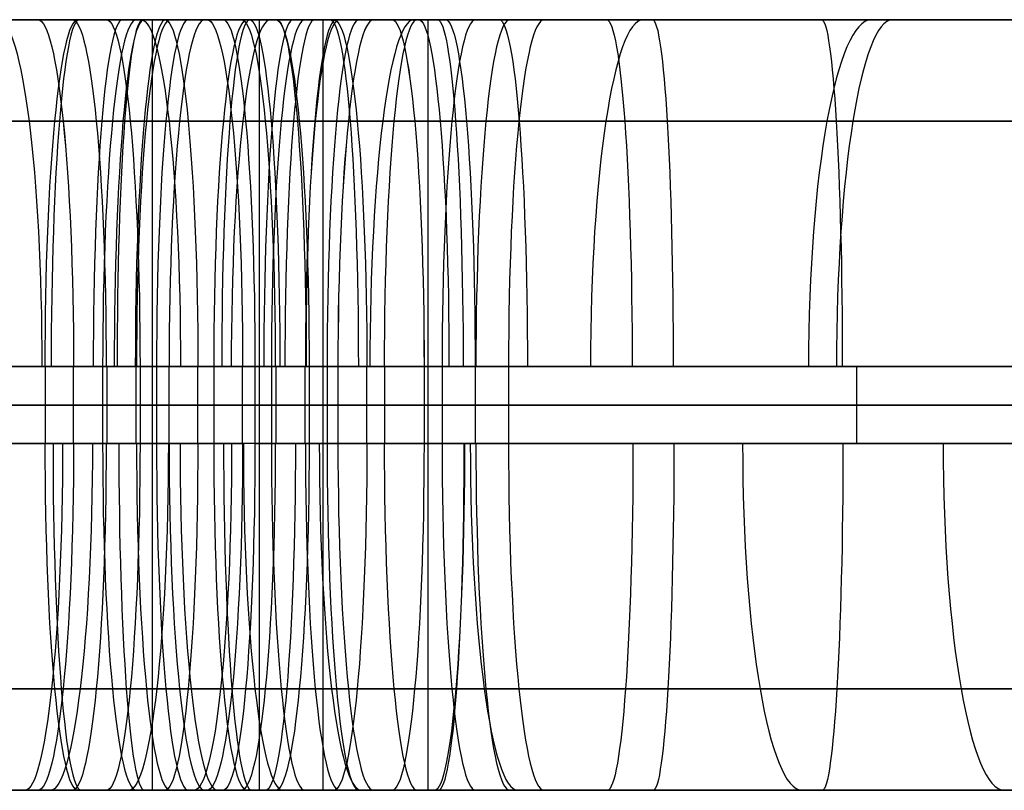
# Model space of a CAD drawing. Extents: x -879 to 919, y -7 to 33.
# Tile 9 of 66: x -664 to -613, y -7 to 33. Entities that reach past the tile are written whole.
import ezdxf

# ---------------------------------------------------------------- set-up
doc = ezdxf.new("R2010")
doc.units = 0
doc.layers.add('IGES_LEVEL_0', color=7, linetype='CONTINUOUS')

msp = doc.modelspace()

# ---------------------------------------------------------------- linework, layer by layer
at = {"layer": 'IGES_LEVEL_0'}
for p, q in [((-677.33, 33.426, 685.492), (-655.362, 33.426, 687.129)), ((-675.67, 33.426, 158.803), (-662.025, 33.426, 159.601)), ((-674.031, 33.426, 429.164), (-663.177, 33.426, 427.89)), ((-670.882, 33.426, 679.883), (-657.246, 33.426, 680.925)), ((-656.54, 33.426, 942.35), (-670.098, 33.426, 944.012)), ((-668.473, 33.426, 165.211), (-646.505, 33.426, 166.847)), ((-665.989, 33.426, 1201.031), (-652.381, 33.426, 1202.362)), ((-651.688, 33.426, 420.758), (-665.295, 33.426, 422.088)), ((-665.253, 33.426, 949.426), (-654.399, 33.426, 948.152)), ((-658.084, 33.426, 1207.814), (-664.13, 33.426, 1207.235)), ((-664.13, 33.426, 1207.235), (-658.084, 33.426, 1207.814)), ((-663.177, 33.426, 427.89), (-659.617, 33.426, 427.54)), ((-659.617, 33.426, 427.54), (-663.177, 33.426, 427.89)), ((-659.617, 33.426, 427.54), (-663.177, 33.426, 427.89)), ((-662.025, 33.426, 159.601), (-648.388, 33.426, 160.643)), ((-659.617, 33.426, 427.54), (-653.57, 33.426, 426.961)), ((-653.57, 33.426, 426.961), (-659.617, 33.426, 427.54)), ((-654.523, 33.426, 1208.163), (-658.084, 33.426, 1207.814)), ((-658.084, 33.426, 1207.814), (-654.523, 33.426, 1208.163)), ((-657.601, 33.426, 1201.814), (-657.601, 33.426, 1207.861)), ((-657.246, 33.426, 680.925), (-643.639, 33.426, 682.255)), ((-657.246, 33.426, 680.925), (-657.246, -6.574, 680.925)), ((-642.933, 33.426, 941.02), (-656.54, 33.426, 942.35)), ((-655.362, 33.426, 687.129), (-649.317, 33.426, 687.707)), ((-643.669, 33.426, 1209.438), (-654.523, 33.426, 1208.163)), ((-654.399, 33.426, 948.152), (-650.838, 33.426, 947.802)), ((-650.838, 33.426, 947.802), (-654.399, 33.426, 948.152)), ((-653.782, 33.426, 160.199), (-653.782, 33.426, 166.233)), ((-653.57, 33.426, 426.961), (-630.967, 33.426, 425.287)), ((-653.566, 33.426, 681.254), (-653.566, 33.426, 687.3)), ((-652.381, 33.426, 1202.362), (-638.824, 33.426, 1204.024)), ((-638.051, 33.426, 419.716), (-651.688, 33.426, 420.758)), ((-651.688, 33.426, 420.758), (-651.688, -6.574, 420.758)), ((-651.321, 33.426, 941.802), (-651.321, 33.426, 947.849)), ((-650.877, 33.426, 420.688), (-650.877, 33.426, 426.725)), ((-650.838, 33.426, 947.802), (-644.792, 33.426, 947.223)), ((-644.792, 33.426, 947.223), (-650.838, 33.426, 947.802)), ((-649.317, 33.426, 687.707), (-645.756, 33.426, 688.057)), ((-648.388, 33.426, 160.643), (-634.781, 33.426, 161.974)), ((-648.388, 33.426, 160.643), (-648.388, -6.574, 160.643)), ((-646.505, 33.426, 166.847), (-640.46, 33.426, 167.426)), ((-645.756, 33.426, 688.057), (-629.979, 33.426, 689.983)), ((-644.792, 33.426, 947.223), (-622.189, 33.426, 945.549)), ((-631.76, 33.426, 1211.104), (-643.669, 33.426, 1209.438)), ((-643.639, 33.426, 682.255), (-630.081, 33.426, 683.918)), ((-629.297, 33.426, 939.977), (-642.933, 33.426, 941.02)), ((-642.933, 33.426, 941.02), (-642.933, -6.574, 941.02)), ((-640.46, 33.426, 167.426), (-636.899, 33.426, 167.775)), ((-638.824, 33.426, 1204.024), (-625.336, 33.426, 1206.062)), ((-624.406, 33.426, 418.917), (-638.051, 33.426, 419.716)), ((-636.899, 33.426, 167.775), (-621.122, 33.426, 169.701)), ((-634.781, 33.426, 161.974), (-621.223, 33.426, 163.636)), ((-619.902, 33.426, 1213.101), (-631.76, 33.426, 1211.104)), ((-630.967, 33.426, 425.287), (-608.725, 33.426, 424.233)), ((-630.081, 33.426, 683.918), (-616.593, 33.426, 685.956)), ((-629.979, 33.426, 689.983), (-617.295, 33.426, 691.911)), ((-615.652, 33.426, 939.179), (-629.297, 33.426, 939.977)), ((-625.336, 33.426, 1206.062), (-611.939, 33.426, 1208.521)), ((-597.174, 33.426, 417.876), (-624.406, 33.426, 418.917)), ((-622.189, 33.426, 945.549), (-599.947, 33.426, 944.495)), ((-621.223, 33.426, 163.636), (-607.736, 33.426, 165.674)), ((-621.122, 33.426, 169.701), (-608.438, 33.426, 171.629)), ((-613.997, 33.426, 1214.24), (-619.902, 33.426, 1213.101)), ((-617.295, 33.426, 691.911), (-610.977, 33.426, 693.023)), ((-616.593, 33.426, 685.956), (-603.196, 33.426, 688.415)), ((-588.419, 33.426, 938.137), (-615.652, 33.426, 939.179)), ((-608.114, 33.426, 1215.484), (-613.997, 33.426, 1214.24)), ((-678.508, 28.154, 698.172), (-656.537, 28.154, 699.802)), ((-663.644, 28.154, 962.052), (-675.233, 28.154, 963.673)), ((-661.871, 28.154, 440.551), (-672.423, 28.154, 441.79)), ((-669.651, 28.154, 177.891), (-647.679, 28.154, 179.52)), ((-653.093, 28.154, 960.812), (-663.644, 28.154, 962.052)), ((-655.829, 28.154, 1220.824), (-645.277, 28.154, 1222.064)), ((-630.509, 28.154, 438.01), (-652.396, 28.154, 439.635)), ((-647.063, 28.154, 700.718), (-633.902, 28.154, 702.296)), ((-645.277, 28.154, 1222.064), (-633.689, 28.154, 1223.685)), ((-621.731, 28.154, 958.272), (-643.618, 28.154, 959.897)), ((-638.205, 28.154, 180.436), (-625.044, 28.154, 182.015)), ((-633.902, 28.154, 702.296), (-620.863, 28.154, 704.221)), ((-633.689, 28.154, 1223.685), (-622.209, 28.154, 1225.618)), ((-608.461, 28.154, 436.96), (-630.509, 28.154, 438.01)), ((-625.044, 28.154, 182.015), (-612.006, 28.154, 183.939)), ((-622.209, 28.154, 1225.618), (-616.517, 28.154, 1226.716)), ((-599.683, 28.154, 957.221), (-621.731, 28.154, 958.272)), ((-620.863, 28.154, 704.221), (-614.383, 28.154, 705.339)), ((-616.517, 28.154, 1226.716), (-610.861, 28.154, 1227.912)), ((-614.383, 28.154, 705.339), (-607.943, 28.154, 706.571)), ((-661.33, 15.426, 445.795), (-679.194, 15.426, 448.026)), ((-657.023, 15.426, 705.052), (-678.944, 15.426, 703.428)), ((-652.551, 15.426, 966.057), (-670.416, 15.426, 968.288)), ((-648.166, 15.426, 184.77), (-670.086, 15.426, 183.146)), ((-665.79, 15.426, 1225.158), (-659.821, 15.426, 1225.73)), ((-662.805, 15.426, 1225.444), (-662.805, 11.426, 1225.444)), ((-661.331, 11.426, 445.795), (-661.33, 15.426, 445.795)), ((-657.88, 15.426, 445.456), (-661.33, 15.426, 445.795)), ((-659.821, 15.426, 1225.73), (-656.37, 15.426, 1226.068)), ((-659.821, 15.426, 1225.73), (-659.821, 11.426, 1225.73)), ((-659.605, 15.426, 445.626), (-659.605, 11.426, 445.626)), ((-658.095, 15.426, 1225.899), (-658.095, 11.426, 1225.899)), ((-651.91, 15.426, 444.885), (-657.88, 15.426, 445.456)), ((-657.88, 15.426, 445.456), (-657.88, 11.426, 445.456)), ((-651.054, 15.426, 705.623), (-657.023, 15.426, 705.052)), ((-657.023, 15.426, 705.052), (-657.023, 11.426, 705.052)), ((-657.023, 15.426, 705.052), (-651.054, 15.426, 705.623)), ((-656.37, 15.426, 1226.068), (-638.506, 15.426, 1228.3)), ((-656.369, 11.426, 1226.069), (-656.37, 15.426, 1226.068)), ((-654.895, 15.426, 445.171), (-654.895, 11.426, 445.171)), ((-654.039, 15.426, 705.338), (-654.039, 11.426, 705.338)), ((-652.552, 11.426, 966.057), (-652.551, 15.426, 966.057)), ((-649.101, 15.426, 965.718), (-652.551, 15.426, 966.057)), ((-651.91, 15.426, 444.885), (-651.911, 11.426, 444.885)), ((-629.99, 15.426, 443.261), (-651.91, 15.426, 444.885)), ((-647.604, 15.426, 705.962), (-651.054, 15.426, 705.623)), ((-651.054, 15.426, 705.623), (-651.054, 11.426, 705.623)), ((-651.054, 15.426, 705.623), (-647.604, 15.426, 705.962)), ((-650.827, 15.426, 965.887), (-650.827, 11.426, 965.887)), ((-649.329, 15.426, 705.793), (-649.329, 11.426, 705.793)), ((-643.132, 15.426, 965.146), (-649.101, 15.426, 965.718)), ((-649.101, 15.426, 965.718), (-649.101, 11.426, 965.718)), ((-642.197, 15.426, 185.342), (-648.166, 15.426, 184.77)), ((-648.166, 15.426, 184.77), (-648.166, 11.426, 184.77)), ((-648.166, 15.426, 184.77), (-642.197, 15.426, 185.342)), ((-629.74, 15.426, 708.193), (-647.604, 15.426, 705.962)), ((-647.604, 15.426, 705.962), (-647.604, 11.426, 705.962)), ((-646.117, 15.426, 965.432), (-646.117, 11.426, 965.432)), ((-645.181, 15.426, 185.056), (-645.181, 11.426, 185.056)), ((-621.211, 15.426, 963.522), (-643.132, 15.426, 965.146)), ((-643.132, 15.426, 965.146), (-643.132, 11.426, 965.146)), ((-638.746, 15.426, 185.68), (-642.197, 15.426, 185.342)), ((-642.197, 15.426, 185.342), (-642.197, 11.426, 185.342)), ((-642.197, 15.426, 185.342), (-638.746, 15.426, 185.68)), ((-640.472, 15.426, 185.511), (-640.472, 11.426, 185.511)), ((-620.882, 15.426, 187.911), (-638.746, 15.426, 185.68)), ((-638.746, 15.426, 185.68), (-638.746, 11.426, 185.68)), ((-638.506, 15.426, 1228.3), (-629.579, 15.426, 1229.679)), ((-608.026, 15.426, 442.22), (-629.99, 15.426, 443.261)), ((-620.812, 15.426, 709.573), (-629.74, 15.426, 708.193)), ((-629.579, 15.426, 1229.679), (-620.681, 15.426, 1231.27)), ((-599.248, 15.426, 962.481), (-621.211, 15.426, 963.522)), ((-611.955, 15.426, 189.291), (-620.882, 15.426, 187.911)), ((-611.915, 15.426, 711.163), (-620.812, 15.426, 709.573)), ((-620.681, 15.426, 1231.27), (-611.835, 15.426, 1233.096)), ((-620.681, 15.426, 1231.27), (-620.681, 11.426, 1231.27)), ((-661.33, 13.426, 445.795), (-679.194, 13.426, 448.026)), ((-678.944, 13.426, 703.428), (-657.023, 13.426, 705.052)), ((-675.67, 13.426, 158.803), (-662.025, 13.426, 159.601)), ((-670.882, 13.426, 679.883), (-657.246, 13.426, 680.925)), ((-652.551, 13.426, 966.057), (-670.416, 13.426, 968.288)), ((-656.54, 13.426, 942.35), (-670.098, 13.426, 944.012)), ((-670.086, 13.426, 183.146), (-648.166, 13.426, 184.77)), ((-665.989, 13.426, 1201.031), (-652.381, 13.426, 1202.362)), ((-659.821, 13.426, 1225.73), (-665.789, 13.426, 1225.158)), ((-651.688, 13.426, 420.758), (-665.295, 13.426, 422.088)), ((-662.025, 13.426, 159.601), (-648.388, 13.426, 160.643)), ((-661.33, 13.426, 445.795), (-657.88, 13.426, 445.456)), ((-656.37, 13.426, 1226.068), (-659.821, 13.426, 1225.73)), ((-657.88, 13.426, 445.456), (-651.911, 13.426, 444.885)), ((-657.246, 13.426, 680.925), (-643.639, 13.426, 682.255)), ((-651.054, 13.426, 705.623), (-657.023, 13.426, 705.052)), ((-642.933, 13.426, 941.02), (-656.54, 13.426, 942.35)), ((-656.37, 13.426, 1226.068), (-638.506, 13.426, 1228.3)), ((-652.552, 13.426, 966.057), (-649.101, 13.426, 965.718)), ((-652.381, 13.426, 1202.362), (-638.824, 13.426, 1204.024)), ((-629.99, 13.426, 443.261), (-651.911, 13.426, 444.885)), ((-638.051, 13.426, 419.716), (-651.688, 13.426, 420.758)), ((-647.604, 13.426, 705.962), (-651.054, 13.426, 705.623)), ((-649.101, 13.426, 965.718), (-643.132, 13.426, 965.146)), ((-648.388, 13.426, 160.643), (-634.781, 13.426, 161.974)), ((-642.197, 13.426, 185.342), (-648.166, 13.426, 184.77)), ((-647.604, 13.426, 705.962), (-629.74, 13.426, 708.193)), ((-643.639, 13.426, 682.255), (-630.081, 13.426, 683.918)), ((-621.212, 13.426, 963.522), (-643.132, 13.426, 965.146)), ((-629.297, 13.426, 939.977), (-642.933, 13.426, 941.02)), ((-638.746, 13.426, 185.68), (-642.197, 13.426, 185.342)), ((-638.824, 13.426, 1204.024), (-625.336, 13.426, 1206.062)), ((-638.746, 13.426, 185.68), (-620.882, 13.426, 187.911)), ((-638.506, 13.426, 1228.3), (-629.579, 13.426, 1229.679)), ((-624.406, 13.426, 418.917), (-638.051, 13.426, 419.716)), ((-634.781, 13.426, 161.974), (-621.223, 13.426, 163.636)), ((-630.081, 13.426, 683.918), (-616.593, 13.426, 685.956)), ((-608.027, 13.426, 442.22), (-629.99, 13.426, 443.261)), ((-629.74, 13.426, 708.193), (-620.812, 13.426, 709.573)), ((-629.579, 13.426, 1229.679), (-620.681, 13.426, 1231.27)), ((-615.652, 13.426, 939.179), (-629.297, 13.426, 939.977)), ((-625.336, 13.426, 1206.062), (-611.939, 13.426, 1208.521)), ((-597.174, 13.426, 417.876), (-624.406, 13.426, 418.917)), ((-621.223, 13.426, 163.636), (-607.736, 13.426, 165.674)), ((-599.248, 13.426, 962.481), (-621.212, 13.426, 963.522)), ((-620.882, 13.426, 187.911), (-611.955, 13.426, 189.291)), ((-620.812, 13.426, 709.573), (-611.915, 13.426, 711.163)), ((-620.681, 13.426, 1231.27), (-611.835, 13.426, 1233.096)), ((-616.593, 13.426, 685.956), (-603.196, 13.426, 688.415)), ((-588.419, 13.426, 938.137), (-615.652, 13.426, 939.179)), ((-679.194, 11.426, 448.026), (-661.331, 11.426, 445.795)), ((-657.023, 11.426, 705.052), (-678.944, 11.426, 703.428)), ((-670.416, 11.426, 968.288), (-652.552, 11.426, 966.057)), ((-648.166, 11.426, 184.77), (-670.086, 11.426, 183.146)), ((-665.789, 11.426, 1225.158), (-659.821, 11.426, 1225.73)), ((-657.88, 11.426, 445.456), (-661.331, 11.426, 445.795)), ((-659.821, 11.426, 1225.73), (-656.369, 11.426, 1226.069)), ((-651.911, 11.426, 444.885), (-657.88, 11.426, 445.456)), ((-651.054, 11.426, 705.623), (-657.023, 11.426, 705.052)), ((-638.506, 11.426, 1228.3), (-656.369, 11.426, 1226.069)), ((-649.101, 11.426, 965.718), (-652.552, 11.426, 966.057)), ((-651.911, 11.426, 444.885), (-629.99, 11.426, 443.261)), ((-647.604, 11.426, 705.962), (-651.054, 11.426, 705.623)), ((-643.132, 11.426, 965.146), (-649.101, 11.426, 965.718)), ((-642.197, 11.426, 185.342), (-648.166, 11.426, 184.77)), ((-648.166, 11.426, 184.77), (-642.197, 11.426, 185.342)), ((-629.74, 11.426, 708.193), (-647.604, 11.426, 705.962)), ((-643.132, 11.426, 965.146), (-621.212, 11.426, 963.522)), ((-638.746, 11.426, 185.68), (-642.197, 11.426, 185.342)), ((-620.882, 11.426, 187.911), (-638.746, 11.426, 185.68)), ((-629.578, 11.426, 1229.68), (-638.506, 11.426, 1228.3)), ((-629.99, 11.426, 443.261), (-608.027, 11.426, 442.22)), ((-620.812, 11.426, 709.573), (-629.74, 11.426, 708.193)), ((-620.681, 11.426, 1231.27), (-629.578, 11.426, 1229.68)), ((-621.212, 11.426, 963.522), (-599.248, 11.426, 962.481)), ((-611.955, 11.426, 189.291), (-620.882, 11.426, 187.911)), ((-611.915, 11.426, 711.163), (-620.812, 11.426, 709.573)), ((-611.834, 11.426, 1233.096), (-620.681, 11.426, 1231.27)), ((-656.537, -1.302, 699.802), (-678.432, -1.302, 698.177)), ((-676.098, -1.302, 963.807), (-660.99, -1.302, 961.721)), ((-669.768, -1.302, 441.459), (-661.872, -1.302, 440.551)), ((-647.679, -1.302, 179.52), (-669.575, -1.302, 177.895)), ((-660.99, -1.302, 961.721), (-653.094, -1.302, 960.812)), ((-647.932, -1.302, 1221.733), (-655.828, -1.302, 1220.824)), ((-652.397, -1.302, 439.635), (-630.473, -1.302, 438.008)), ((-632.823, -1.302, 1223.818), (-647.932, -1.302, 1221.733)), ((-631.059, -1.302, 702.683), (-647.063, -1.302, 700.718)), ((-643.619, -1.302, 959.897), (-621.695, -1.302, 958.27)), ((-622.201, -1.302, 182.401), (-638.205, -1.302, 180.436)), ((-625.683, -1.302, 1224.995), (-632.823, -1.302, 1223.818)), ((-623.125, -1.302, 703.858), (-631.059, -1.302, 702.683)), ((-630.473, -1.302, 438.008), (-608.437, -1.302, 436.959)), ((-618.591, -1.302, 1226.304), (-625.683, -1.302, 1224.995)), ((-615.246, -1.302, 705.183), (-623.125, -1.302, 703.858)), ((-614.268, -1.302, 183.576), (-622.201, -1.302, 182.401)), ((-621.695, -1.302, 958.27), (-599.659, -1.302, 957.22)), ((-611.551, -1.302, 1227.76), (-618.591, -1.302, 1226.304)), ((-605.058, -1.302, 707.165), (-615.246, -1.302, 705.183)), ((-606.388, -1.302, 184.901), (-614.268, -1.302, 183.576)), ((-687.433, -6.574, 1205.519), (-664.128, -6.574, 1207.235)), ((-663.179, -6.574, 427.89), (-679.441, -6.574, 429.883)), ((-655.362, -6.574, 687.129), (-677.297, -6.574, 685.494)), ((-662.025, -6.574, 159.601), (-675.67, -6.574, 158.803)), ((-657.246, -6.574, 680.925), (-670.882, -6.574, 679.883)), ((-654.401, -6.574, 948.152), (-670.662, -6.574, 950.145)), ((-670.098, -6.574, 944.012), (-656.54, -6.574, 942.35)), ((-646.505, -6.574, 166.847), (-668.44, -6.574, 165.213)), ((-652.381, -6.574, 1202.362), (-665.989, -6.574, 1201.031)), ((-665.295, -6.574, 422.088), (-651.688, -6.574, 420.758)), ((-664.128, -6.574, 1207.235), (-658.084, -6.574, 1207.814)), ((-658.084, -6.574, 1207.814), (-664.128, -6.574, 1207.235)), ((-659.617, -6.574, 427.54), (-663.179, -6.574, 427.89)), ((-648.388, -6.574, 160.643), (-662.025, -6.574, 159.601)), ((-653.572, -6.574, 426.961), (-659.617, -6.574, 427.54)), ((-659.617, -6.574, 427.54), (-653.572, -6.574, 426.961)), ((-658.084, -6.574, 1207.814), (-654.521, -6.574, 1208.163)), ((-657.601, -6.574, 1201.814), (-657.601, -6.574, 1207.861)), ((-643.639, -6.574, 682.255), (-657.246, -6.574, 680.925)), ((-656.54, -6.574, 942.35), (-642.933, -6.574, 941.02)), ((-649.317, -6.574, 687.707), (-655.362, -6.574, 687.129)), ((-654.521, -6.574, 1208.163), (-638.259, -6.574, 1210.157)), ((-650.838, -6.574, 947.802), (-654.401, -6.574, 948.152)), ((-653.782, -6.574, 160.199), (-653.782, -6.574, 166.233)), ((-630.267, -6.574, 425.246), (-653.572, -6.574, 426.961)), ((-653.566, -6.574, 681.254), (-653.566, -6.574, 687.3)), ((-638.824, -6.574, 1204.024), (-652.381, -6.574, 1202.362)), ((-651.688, -6.574, 420.758), (-638.051, -6.574, 419.716)), ((-651.321, -6.574, 941.802), (-651.321, -6.574, 947.849)), ((-650.877, -6.574, 420.688), (-650.877, -6.574, 426.725)), ((-644.793, -6.574, 947.223), (-650.838, -6.574, 947.802)), ((-650.838, -6.574, 947.802), (-644.793, -6.574, 947.223)), ((-645.756, -6.574, 688.057), (-649.317, -6.574, 687.707)), ((-649.317, -6.574, 687.707), (-645.756, -6.574, 688.057)), ((-634.781, -6.574, 161.974), (-648.388, -6.574, 160.643)), ((-640.46, -6.574, 167.426), (-646.505, -6.574, 166.847)), ((-628.631, -6.574, 690.17), (-645.756, -6.574, 688.057)), ((-621.489, -6.574, 945.507), (-644.793, -6.574, 947.223)), ((-630.081, -6.574, 683.918), (-643.639, -6.574, 682.255)), ((-642.933, -6.574, 941.02), (-629.297, -6.574, 939.977)), ((-636.899, -6.574, 167.775), (-640.46, -6.574, 167.426)), ((-640.46, -6.574, 167.426), (-636.899, -6.574, 167.775)), ((-625.336, -6.574, 1206.062), (-638.824, -6.574, 1204.024)), ((-638.259, -6.574, 1210.157), (-624.842, -6.574, 1212.224)), ((-638.051, -6.574, 419.716), (-624.406, -6.574, 418.917)), ((-619.773, -6.574, 169.888), (-636.899, -6.574, 167.775)), ((-621.223, -6.574, 163.636), (-634.781, -6.574, 161.974)), ((-609.143, -6.574, 424.249), (-630.267, -6.574, 425.246)), ((-616.593, -6.574, 685.956), (-630.081, -6.574, 683.918)), ((-629.297, -6.574, 939.977), (-615.652, -6.574, 939.179)), ((-620.804, -6.574, 691.339), (-628.631, -6.574, 690.17)), ((-611.939, -6.574, 1208.521), (-625.336, -6.574, 1206.062)), ((-624.842, -6.574, 1212.224), (-618.161, -6.574, 1213.426)), ((-624.406, -6.574, 418.917), (-597.174, -6.574, 417.876)), ((-600.364, -6.574, 944.51), (-621.489, -6.574, 945.507)), ((-607.736, -6.574, 165.674), (-621.223, -6.574, 163.636)), ((-613.002, -6.574, 692.655), (-620.804, -6.574, 691.339)), ((-611.947, -6.574, 171.057), (-619.773, -6.574, 169.888)), ((-618.161, -6.574, 1213.426), (-611.503, -6.574, 1214.754)), ((-603.196, -6.574, 688.415), (-616.593, -6.574, 685.956)), ((-615.652, -6.574, 939.179), (-588.419, -6.574, 938.137))]:
    msp.add_line(p, q, dxfattribs=at)
at = {"layer": 'IGES_LEVEL_0', "extrusion": (0.991984, -3.49917e-10, -0.12636)}
msp.add_arc((15.426, 857.754, -779.89), 18, 0, 90, dxfattribs=at)
at = {"layer": 'IGES_LEVEL_0', "extrusion": (0.99472, 2.09543e-05, -0.102622)}
msp.add_arc((15.439, 357.573, -703.586), 18.001, 0.0035, 89.996, dxfattribs=at)
at = {"layer": 'IGES_LEVEL_0', "extrusion": (0.99472, 1.83524e-05, -0.102622)}
msp.add_arc((15.437, 357.573, -703.587), 18.001, 0.0035, 89.996, dxfattribs=at)
at = {"layer": 'IGES_LEVEL_0', "extrusion": (0.995447, -3.55271e-15, 0.095314)}
msp.add_arc((15.426, 1265.039, -543.003), 18, 0, 90, dxfattribs=at)
at = {"layer": 'IGES_LEVEL_0', "extrusion": (0.996696, -3.93456e-11, 0.081223)}
msp.add_arc((15.426, 738.066, -603.077), 18, 360, 90, dxfattribs=at)
at = {"layer": 'IGES_LEVEL_0', "extrusion": (0.995218, 0, -0.097683)}
for centre, start, end in [((15.426, 361.062, -700.015), 360, 90), ((11.426, 361.062, -700.015), 90, 180)]:
    msp.add_arc(centre, 18, start, end, dxfattribs=at)
at = {"layer": 'IGES_LEVEL_0', "extrusion": (0.996435, -2.76248e-11, 0.08436)}
msp.add_arc((15.426, 739.957, -598.501), 18, 0, 90, dxfattribs=at)
at = {"layer": 'IGES_LEVEL_0', "extrusion": (0.995333, -3.28156e-09, 0.096498)}
msp.add_arc((15.426, 1265.681, -538.461), 18, 0, 89.9999, dxfattribs=at)
at = {"layer": 'IGES_LEVEL_0', "extrusion": (0.995333, -2.11495e-08, 0.096498)}
msp.add_arc((15.426, 1265.681, -538.461), 18, 0, 89.9999, dxfattribs=at)
at = {"layer": 'IGES_LEVEL_0', "extrusion": (0.995333, 3.46712e-09, -0.0965)}
msp.add_arc((15.426, 361.892, -697.796), 18, 0, 89.9999, dxfattribs=at)
at = {"layer": 'IGES_LEVEL_0', "extrusion": (0.995333, 2.15451e-08, -0.0965)}
msp.add_arc((15.426, 361.892, -697.796), 18, 0, 89.9999, dxfattribs=at)
at = {"layer": 'IGES_LEVEL_0', "extrusion": (0.996299, -9.45374e-11, 0.085951)}
msp.add_arc((15.426, 740.911, -596.195), 18, 360, 90, dxfattribs=at)
at = {"layer": 'IGES_LEVEL_0', "extrusion": (0.997281, 7.01599e-12, 0.073691)}
msp.add_arc((15.426, 213.948, -643.728), 18, 360, 90, dxfattribs=at)
at = {"layer": 'IGES_LEVEL_0', "extrusion": (0.99616, -1.13085e-10, 0.087556)}
msp.add_arc((15.426, 741.87, -593.875), 18, 360, 90, dxfattribs=at)
at = {"layer": 'IGES_LEVEL_0', "extrusion": (0.995218, -3.55271e-15, 0.097681)}
msp.add_arc((15.426, 1266.32, -535.167), 18, 0, 90, dxfattribs=at)
at = {"layer": 'IGES_LEVEL_0', "extrusion": (0.993591, 1.66729e-10, -0.113038)}
msp.add_arc((15.426, 868.093, -760.817), 18, 360, 90, dxfattribs=at)
at = {"layer": 'IGES_LEVEL_0', "extrusion": (0.995733, 5.71523e-06, 0.092281)}
msp.add_arc((15.429, 744.673, -589.157), 18.001, 0.0038, 89.9958, dxfattribs=at)
at = {"layer": 'IGES_LEVEL_0', "extrusion": (0.995733, 5.82936e-06, 0.092281)}
msp.add_arc((15.429, 744.673, -589.157), 18.001, 0.0038, 89.9958, dxfattribs=at)
at = {"layer": 'IGES_LEVEL_0', "extrusion": (0.995447, 0, -0.095316)}
for centre, start, end in [((15.426, 362.722, -694.328), 0, 90), ((11.426, 362.722, -694.329), 90, 180)]:
    msp.add_arc(centre, 18, start, end, dxfattribs=at)
at = {"layer": 'IGES_LEVEL_0', "extrusion": (0.99472, -2.07283e-05, 0.102625)}
msp.add_arc((15.411, 1268.954, -527.08), 18.001, 0.0035, 89.996, dxfattribs=at)
at = {"layer": 'IGES_LEVEL_0', "extrusion": (0.99472, -1.81348e-05, 0.102626)}
msp.add_arc((15.413, 1268.954, -527.079), 18.001, 0.0035, 89.996, dxfattribs=at)
at = {"layer": 'IGES_LEVEL_0', "extrusion": (0.99472, 2.07283e-05, -0.102625)}
msp.add_arc((15.439, 875.987, -748.247), 18.001, 0.0035, 89.996, dxfattribs=at)
at = {"layer": 'IGES_LEVEL_0', "extrusion": (0.99472, 1.81348e-05, -0.102626)}
msp.add_arc((15.437, 875.986, -748.248), 18.001, 0.0035, 89.996, dxfattribs=at)
at = {"layer": 'IGES_LEVEL_0', "extrusion": (0.995447, 0, 0.095316)}
for centre, start in [((15.426, 746.467, -583.848), 360), ((15.426, 227.709, -624.622), 0)]:
    msp.add_arc(centre, 18, start, 90, dxfattribs=at)
at = {"layer": 'IGES_LEVEL_0', "extrusion": (0.996696, 5.43765e-11, 0.081223)}
msp.add_arc((15.426, 218.784, -636.508), 18, 0, 90, dxfattribs=at)
at = {"layer": 'IGES_LEVEL_0', "extrusion": (0.995732, -7.80305e-05, -0.09229)}
msp.add_arc((15.374, 364.82, -690.188), 18.001, 0.0035, 89.9954, dxfattribs=at)
at = {"layer": 'IGES_LEVEL_0', "extrusion": (0.995736, -2.26202e-05, -0.092246)}
msp.add_arc((15.41, 364.851, -690.17), 18.001, 0.0037, 89.9957, dxfattribs=at)
at = {"layer": 'IGES_LEVEL_0', "extrusion": (0.993591, -1.66716e-10, 0.113038)}
msp.add_arc((15.426, 1274.396, -510.324), 18, 360, 90, dxfattribs=at)
at = {"layer": 'IGES_LEVEL_0', "extrusion": (0.995218, 0, -0.097681)}
for centre, start, end in [((15.426, 879.695, -742.097), 0, 90), ((11.426, 879.695, -742.098), 90, 180)]:
    msp.add_arc(centre, 18, start, end, dxfattribs=at)
at = {"layer": 'IGES_LEVEL_0', "extrusion": (0.996185, -1.61524e-10, -0.087271)}
msp.add_arc((15.426, 368.294, -686.948), 18, 0, 90, dxfattribs=at)
at = {"layer": 'IGES_LEVEL_0', "extrusion": (0.996435, -1.66688e-10, 0.08436)}
msp.add_arc((15.426, 220.783, -633.566), 18, 360, 90, dxfattribs=at)
at = {"layer": 'IGES_LEVEL_0', "extrusion": (0.995333, 2.04632e-09, 0.0965)}
msp.add_arc((15.426, 747.157, -579.923), 18, 0, 89.9999, dxfattribs=at)
at = {"layer": 'IGES_LEVEL_0', "extrusion": (0.995333, -2.7407e-09, 0.0965)}
msp.add_arc((15.426, 747.157, -579.923), 18, 0, 89.9999, dxfattribs=at)
at = {"layer": 'IGES_LEVEL_0', "extrusion": (0.995333, 3.28156e-09, -0.096498)}
msp.add_arc((15.426, 880.574, -739.262), 18, 0, 89.9999, dxfattribs=at)
at = {"layer": 'IGES_LEVEL_0', "extrusion": (0.995333, 2.11495e-08, -0.096498)}
msp.add_arc((15.426, 880.574, -739.262), 18, 0, 89.9999, dxfattribs=at)
at = {"layer": 'IGES_LEVEL_0', "extrusion": (0.996357, 2.86163e-10, -0.085281)}
msp.add_arc((15.426, 369.663, -684.813), 18, 360, 90, dxfattribs=at)
at = {"layer": 'IGES_LEVEL_0', "extrusion": (0.996299, -2.08296e-10, 0.085951)}
msp.add_arc((15.426, 221.793, -632.088), 18, 360, 90, dxfattribs=at)
at = {"layer": 'IGES_LEVEL_0', "extrusion": (0.995218, 0, 0.097683)}
for centre, start, end in [((15.426, 747.846, -577.245), 360, 90), ((15.426, 229.187, -619.253), 360, 90), ((11.426, 747.846, -577.245), 90, 180), ((11.426, 229.187, -619.253), 90, 180)]:
    msp.add_arc(centre, 18, start, end, dxfattribs=at)
at = {"layer": 'IGES_LEVEL_0', "extrusion": (0.99616, 3.86946e-10, 0.087556)}
msp.add_arc((15.426, 222.81, -630.605), 18, 0, 90, dxfattribs=at)
at = {"layer": 'IGES_LEVEL_0', "extrusion": (0.995733, 8.21525e-06, 0.092283)}
msp.add_arc((15.43, 225.795, -628.348), 18.001, 0.0038, 89.9958, dxfattribs=at)
at = {"layer": 'IGES_LEVEL_0', "extrusion": (0.995733, 8.32555e-06, 0.092283)}
msp.add_arc((15.43, 225.795, -628.348), 18.001, 0.0038, 89.9958, dxfattribs=at)
at = {"layer": 'IGES_LEVEL_0', "extrusion": (0.996684, 2.63001e-11, -0.081369)}
msp.add_arc((15.426, 372.343, -680.561), 18, 360, 90, dxfattribs=at)
at = {"layer": 'IGES_LEVEL_0', "extrusion": (0.995447, 0, -0.095314)}
for centre, start, end in [((15.426, 881.453, -735.177), 0, 90), ((11.426, 881.453, -735.178), 90, 180)]:
    msp.add_arc(centre, 18, start, end, dxfattribs=at)
at = {"layer": 'IGES_LEVEL_0', "extrusion": (0.99472, -1.09563e-05, 0.102626)}
msp.add_arc((15.418, 750.694, -571.735), 18.001, 0.0034, 89.996, dxfattribs=at)
at = {"layer": 'IGES_LEVEL_0', "extrusion": (0.99472, -1.58555e-05, 0.102623)}
msp.add_arc((15.415, 750.692, -571.737), 18.001, 0.0035, 89.996, dxfattribs=at)
at = {"layer": 'IGES_LEVEL_0', "extrusion": (0.991984, 3.49931e-10, 0.12636)}
msp.add_arc((15.426, 1281.078, -485.685), 18, 0, 90, dxfattribs=at)
at = {"layer": 'IGES_LEVEL_0', "extrusion": (0.995732, -7.75185e-05, -0.092295)}
msp.add_arc((15.375, 883.668, -729.466), 18.001, 0.0035, 89.9954, dxfattribs=at)
at = {"layer": 'IGES_LEVEL_0', "extrusion": (0.995736, -2.19716e-05, -0.09225)}
msp.add_arc((15.411, 883.7, -729.425), 18.001, 0.0037, 89.9957, dxfattribs=at)
at = {"layer": 'IGES_LEVEL_0', "extrusion": (0.996184, 9.00321e-12, -0.087283)}
msp.add_arc((15.426, 887.327, -723.618), 18, 360, 90, dxfattribs=at)
at = {"layer": 'IGES_LEVEL_0', "extrusion": (0.997271, -3.07667e-10, -0.073822)}
msp.add_arc((15.426, 377.463, -672.13), 18, 360, 90, dxfattribs=at)
at = {"layer": 'IGES_LEVEL_0', "extrusion": (0.995333, -2.52217e-09, 0.0965)}
msp.add_arc((15.426, 228.448, -621.314), 18, 0, 89.9999, dxfattribs=at)
at = {"layer": 'IGES_LEVEL_0', "extrusion": (0.996356, 3.09801e-10, -0.085293)}
msp.add_arc((15.426, 888.769, -720.446), 18, 0, 90, dxfattribs=at)
at = {"layer": 'IGES_LEVEL_0', "extrusion": (0.996683, -4.71684e-11, -0.081382)}
msp.add_arc((15.426, 891.585, -714.156), 18, 0, 90, dxfattribs=at)
at = {"layer": 'IGES_LEVEL_0', "extrusion": (0.99472, -1.56179e-05, 0.102623)}
msp.add_arc((15.415, 232.248, -616.319), 18.001, 0.0035, 89.996, dxfattribs=at)
at = {"layer": 'IGES_LEVEL_0', "extrusion": (0.988455, 5.39959e-10, 0.151514)}
msp.add_arc((15.426, 1292.843, -440.967), 18, 360, 90, dxfattribs=at)
at = {"layer": 'IGES_LEVEL_0', "extrusion": (0.997271, 3.31795e-10, -0.073834)}
msp.add_arc((15.426, 896.945, -701.794), 18, 360, 90, dxfattribs=at)
at = {"layer": 'IGES_LEVEL_0', "extrusion": (0.998208, 2.50172e-10, -0.059834)}
msp.add_arc((15.426, 386.772, -655.587), 18, 360, 90, dxfattribs=at)
at = {"layer": 'IGES_LEVEL_0', "extrusion": (0.983425, 6.37488e-10, 0.181318)}
msp.add_arc((15.426, 1305.392, -389.67), 18, 360, 90, dxfattribs=at)
at = {"layer": 'IGES_LEVEL_0', "extrusion": (0.998208, -6.65017e-10, -0.059847)}
msp.add_arc((15.426, 906.618, -677.966), 18, 360, 90, dxfattribs=at)
at = {"layer": 'IGES_LEVEL_0', "extrusion": (0.986876, -2.69103e-10, 0.161478)}
msp.add_arc((15.426, 782.507, -498.999), 18, 360, 90, dxfattribs=at)
at = {"layer": 'IGES_LEVEL_0', "extrusion": (0.994087, -2.46473e-10, -0.108589)}
msp.add_arc((11.426, 353.345, -706.402), 18, 90, 180, dxfattribs=at)
at = {"layer": 'IGES_LEVEL_0', "extrusion": (0.994717, -2.45272e-05, -0.102659)}
msp.add_arc((11.411, 357.547, -703.602), 18.001, 90.004, 179.9965, dxfattribs=at)
at = {"layer": 'IGES_LEVEL_0', "extrusion": (0.995447, 0, 0.095314)}
msp.add_arc((11.426, 1265.039, -543.002), 18, 90, 180, dxfattribs=at)
at = {"layer": 'IGES_LEVEL_0', "extrusion": (0.992619, -2.83412e-10, -0.121278)}
msp.add_arc((11.426, 861.73, -772.747), 18, 90, 180, dxfattribs=at)
at = {"layer": 'IGES_LEVEL_0', "extrusion": (0.996685, 2.23185e-11, 0.08136)}
msp.add_arc((11.426, 738.148, -602.877), 18, 90, 180, dxfattribs=at)
at = {"layer": 'IGES_LEVEL_0', "extrusion": (0.995333, -4.82609e-09, 0.096498)}
msp.add_arc((11.428, 1265.679, -538.461), 18.001, 90.004, 179.996, dxfattribs=at)
at = {"layer": 'IGES_LEVEL_0', "extrusion": (0.995333, 6.57674e-09, 0.096498)}
msp.add_arc((11.428, 1265.679, -538.461), 18.001, 90.004, 179.996, dxfattribs=at)
at = {"layer": 'IGES_LEVEL_0', "extrusion": (0.995333, 5.18575e-09, -0.0965)}
msp.add_arc((11.428, 361.891, -697.796), 18.001, 90.004, 179.996, dxfattribs=at)
at = {"layer": 'IGES_LEVEL_0', "extrusion": (0.995333, -6.76124e-09, -0.0965)}
msp.add_arc((11.428, 361.891, -697.796), 18.001, 90.004, 179.996, dxfattribs=at)
at = {"layer": 'IGES_LEVEL_0', "extrusion": (0.997272, 2.15837e-10, 0.073812)}
msp.add_arc((11.426, 214.026, -643.61), 18, 90, 180, dxfattribs=at)
at = {"layer": 'IGES_LEVEL_0', "extrusion": (0.993466, -1.51743e-10, -0.114128)}
msp.add_arc((11.426, 867.257, -762.424), 18, 90, 180, dxfattribs=at)
at = {"layer": 'IGES_LEVEL_0', "extrusion": (0.995218, 0, 0.097681)}
msp.add_arc((11.426, 1266.32, -535.166), 18, 90, 180, dxfattribs=at)
at = {"layer": 'IGES_LEVEL_0', "extrusion": (0.995733, -9.91344e-06, 0.092286)}
msp.add_arc((11.421, 744.676, -589.153), 18.001, 90.0042, 179.9962, dxfattribs=at)
at = {"layer": 'IGES_LEVEL_0', "extrusion": (0.994716, 2.48868e-05, 0.102661)}
msp.add_arc((11.444, 1268.973, -527.031), 18.001, 90.0039, 179.9965, dxfattribs=at)
at = {"layer": 'IGES_LEVEL_0', "extrusion": (0.994086, 5.44603e-10, 0.108598)}
msp.add_arc((11.426, 1272.097, -518.766), 18, 90, 180, dxfattribs=at)
at = {"layer": 'IGES_LEVEL_0', "extrusion": (0.994086, -5.44602e-10, -0.108598)}
msp.add_arc((11.426, 871.477, -754.178), 18, 90, 180, dxfattribs=at)
at = {"layer": 'IGES_LEVEL_0', "extrusion": (0.994716, -2.48868e-05, -0.102661)}
msp.add_arc((11.411, 875.959, -748.282), 18.001, 90.0039, 179.9965, dxfattribs=at)
at = {"layer": 'IGES_LEVEL_0', "extrusion": (0.995447, -3.55271e-15, 0.095316)}
for centre in [(11.426, 746.467, -583.848), (11.426, 227.709, -624.622)]:
    msp.add_arc(centre, 18, 90, 180, dxfattribs=at)
at = {"layer": 'IGES_LEVEL_0', "extrusion": (0.995733, 1.51614e-06, -0.092278)}
msp.add_arc((11.429, 364.829, -690.182), 18.001, 90.0041, 179.9961, dxfattribs=at)
at = {"layer": 'IGES_LEVEL_0', "extrusion": (0.996685, -2.04678e-11, 0.08136)}
msp.add_arc((11.426, 218.871, -636.379), 18, 90, 180, dxfattribs=at)
at = {"layer": 'IGES_LEVEL_0', "extrusion": (0.993466, 1.51733e-10, 0.114128)}
msp.add_arc((11.426, 1274.955, -508.271), 18, 90, 180, dxfattribs=at)
at = {"layer": 'IGES_LEVEL_0', "extrusion": (0.996288, 5.52584e-11, -0.086085)}
msp.add_arc((11.426, 369.11, -685.678), 18, 90, 180, dxfattribs=at)
at = {"layer": 'IGES_LEVEL_0', "extrusion": (0.995333, 4.66514e-09, 0.0965)}
msp.add_arc((11.428, 747.156, -579.923), 18.001, 90.004, 179.996, dxfattribs=at)
at = {"layer": 'IGES_LEVEL_0', "extrusion": (0.995333, 4.82609e-09, -0.096498)}
msp.add_arc((11.428, 880.573, -739.262), 18.001, 90.004, 179.996, dxfattribs=at)
at = {"layer": 'IGES_LEVEL_0', "extrusion": (0.995333, -6.57673e-09, -0.096498)}
msp.add_arc((11.428, 880.573, -739.262), 18.001, 90.004, 179.996, dxfattribs=at)
at = {"layer": 'IGES_LEVEL_0', "extrusion": (0.992619, 2.83393e-10, 0.121278)}
msp.add_arc((11.426, 1278.567, -494.979), 18, 90, 180, dxfattribs=at)
at = {"layer": 'IGES_LEVEL_0', "extrusion": (0.995733, -9.71893e-06, 0.092286)}
msp.add_arc((11.421, 225.797, -628.348), 18.001, 90.0042, 179.9962, dxfattribs=at)
at = {"layer": 'IGES_LEVEL_0', "extrusion": (0.995733, -9.82715e-06, 0.092286)}
msp.add_arc((11.421, 225.797, -628.348), 18.001, 90.0042, 179.9962, dxfattribs=at)
at = {"layer": 'IGES_LEVEL_0', "extrusion": (0.994719, 2.36889e-06, 0.102631)}
msp.add_arc((11.429, 750.697, -571.73), 18.001, 90.0041, 179.9966, dxfattribs=at)
at = {"layer": 'IGES_LEVEL_0', "extrusion": (0.995733, 9.58824e-07, -0.092282)}
msp.add_arc((11.428, 883.677, -729.454), 18.001, 90.0041, 179.9961, dxfattribs=at)
at = {"layer": 'IGES_LEVEL_0', "extrusion": (0.996287, 2.52602e-11, -0.086098)}
msp.add_arc((11.426, 888.187, -721.731), 18, 90, 180, dxfattribs=at)
at = {"layer": 'IGES_LEVEL_0', "extrusion": (0.997276, 6.30009e-10, -0.073766)}
msp.add_arc((11.426, 377.501, -672.066), 18, 90, 180, dxfattribs=at)
at = {"layer": 'IGES_LEVEL_0', "extrusion": (0.995333, -1.14745e-08, 0.0965)}
msp.add_arc((11.427, 228.447, -621.314), 18.001, 90.0034, 179.9966, dxfattribs=at)
at = {"layer": 'IGES_LEVEL_0', "extrusion": (0.995333, 9.19026e-09, 0.0965)}
msp.add_arc((11.427, 228.447, -621.314), 18.001, 90.0034, 179.9966, dxfattribs=at)
at = {"layer": 'IGES_LEVEL_0', "extrusion": (0.990543, 2.17509e-10, 0.137201)}
msp.add_arc((11.426, 1286.282, -466.189), 18, 90, 180, dxfattribs=at)
at = {"layer": 'IGES_LEVEL_0', "extrusion": (0.994719, 2.17534e-06, 0.102632)}
msp.add_arc((11.429, 232.254, -616.317), 18.001, 90.0041, 179.9966, dxfattribs=at)
at = {"layer": 'IGES_LEVEL_0', "extrusion": (0.997275, 3.466e-10, -0.073778)}
msp.add_arc((11.426, 896.984, -701.701), 18, 90, 180, dxfattribs=at)
at = {"layer": 'IGES_LEVEL_0', "extrusion": (0.998211, -7.23367e-10, -0.059791)}
msp.add_arc((11.426, 386.8, -655.534), 18, 90, 180, dxfattribs=at)
at = {"layer": 'IGES_LEVEL_0', "extrusion": (0.985137, 2.74905e-09, 0.171773)}
msp.add_arc((11.426, 1301.534, -405.963), 18, 90, 180, dxfattribs=at)
at = {"layer": 'IGES_LEVEL_0', "extrusion": (0.99821, -5.6609e-10, -0.059803)}
msp.add_arc((11.426, 906.647, -677.89), 18, 90, 180, dxfattribs=at)
at = {"layer": 'IGES_LEVEL_0', "extrusion": (0.984337, 3.56706e-12, 0.176299)}
msp.add_arc((11.426, 789.877, -481.286), 18, 90, 180, dxfattribs=at)

doc.saveas('drawing.dxf')
